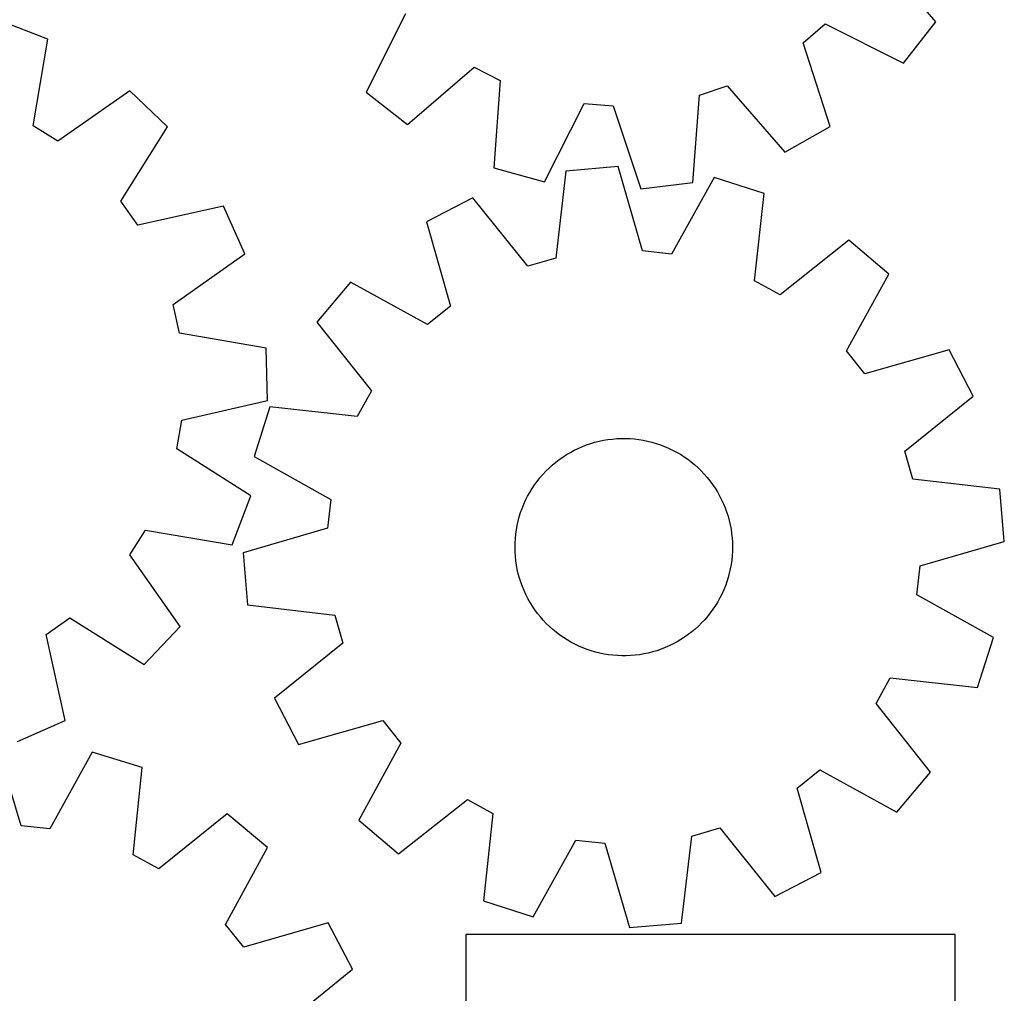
# Model space of a CAD drawing. Header units: millimetres. Extents: x 7 to 1243, y 7 to 1505.
# Tile 21 of 25: x 1026 to 1243, y 626 to 841. Entities that reach past the tile are written whole.
import ezdxf

# ---------------------------------------------------------------- set-up
doc = ezdxf.new("R2010")
doc.units = ezdxf.units.MM
doc.layers.add('CUT', color=7, linetype='CONTINUOUS', true_color=0x000000)

msp = doc.modelspace()

# ---------------------------------------------------------------- linework, layer by layer
at = {"layer": 'CUT'}
for p, q in [((1228.348099, 840.21004), (1215.736851, 854.920542)), ((1111.281188, 841.995207), (1102.635962, 824.654432)), ((1032.373825, 836.396473), (1021.606856, 840.538677)), ((1199.046385, 835.556168), (1203.913446, 839.757883)), ((1203.913446, 839.757883), (1221.254221, 831.112658)), ((1221.254221, 831.112658), (1228.348099, 840.21004)), ((1029.144173, 817.291192), (1032.373825, 836.396473)), ((1205.068194, 817.139322), (1199.046385, 835.556168)), ((1111.733345, 817.560554), (1126.443846, 830.171802)), ((1126.443846, 830.171802), (1132.188268, 827.283151)), ((1132.188268, 827.283151), (1130.837149, 807.953979)), ((1176.21598, 824.052985), (1182.320485, 826.07232)), ((1182.320485, 826.07232), (1195.032888, 811.449146)), ((1050.449743, 824.972692), (1034.579515, 813.856116)), ((1058.811973, 817.025455), (1050.449743, 824.972692)), ((1102.635962, 824.654432), (1111.733345, 817.560554)), ((1174.731584, 804.733591), (1176.21598, 824.052985)), ((1141.956744, 804.881508), (1150.721359, 822.162247)), ((1150.721359, 822.162247), (1157.133952, 821.691777)), ((1157.133952, 821.691777), (1163.282634, 803.316899)), ((1034.579515, 813.856116), (1029.144173, 817.291192)), ((1195.032888, 811.449146), (1205.068194, 817.139322)), ((1048.516889, 800.61041), (1058.811973, 817.025455)), ((1130.837149, 807.953979), (1141.956744, 804.881508)), ((1146.722831, 807.277761), (1144.480392, 788.031622)), ((1158.218609, 808.243453), (1146.722831, 807.277761)), ((1163.640469, 789.641145), (1158.218609, 808.243453)), ((1163.282634, 803.316899), (1174.731584, 804.733591)), ((1179.466543, 805.842013), (1170.02962, 788.919044)), ((1190.456811, 802.334952), (1179.466543, 805.842013)), ((1188.347161, 783.073805), (1190.456811, 802.334952)), ((1052.223944, 795.356799), (1048.516889, 800.61041)), ((1126.173309, 801.365169), (1115.922149, 796.073743)), ((1138.301249, 786.253734), (1126.173309, 801.365169)), ((1071.140252, 799.553903), (1052.223944, 795.356799)), ((1075.824669, 789.011526), (1071.140252, 799.553903)), ((1115.922149, 796.073743), (1121.215584, 777.434485)), ((1209.168351, 791.985079), (1193.973631, 779.961648)), ((1217.97994, 784.539184), (1209.168351, 791.985079)), ((1060.031486, 777.78576), (1075.824669, 789.011526)), ((1170.02962, 788.919044), (1163.640469, 789.641145)), ((1144.480392, 788.031622), (1138.301249, 786.253734)), ((1208.659956, 767.551532), (1217.97994, 784.539184)), ((1099.199517, 782.747259), (1091.753621, 773.93567)), ((1116.187169, 773.427275), (1099.199517, 782.747259)), ((1193.973631, 779.961648), (1188.347161, 783.073805)), ((1061.445888, 771.513428), (1060.031486, 777.78576)), ((1121.215584, 777.434485), (1116.187169, 773.427275)), ((1091.753621, 773.93567), (1103.777053, 758.74095)), ((1080.528441, 768.152088), (1061.445888, 771.513428)), ((1080.821884, 756.619553), (1080.528441, 768.152088)), ((1212.667166, 762.523117), (1208.659956, 767.551532)), ((1231.306425, 767.816552), (1212.667166, 762.523117)), ((1236.597851, 757.565392), (1231.306425, 767.816552)), ((1103.777053, 758.74095), (1100.664896, 753.11448)), ((1061.934972, 752.292087), (1080.821884, 756.619553)), ((1221.486415, 745.437452), (1236.597851, 757.565392)), ((1081.403749, 755.224129), (1077.896687, 744.233861)), ((1100.664896, 753.11448), (1081.403749, 755.224129)), ((1060.841391, 745.95594), (1061.934972, 752.292087)), ((1153.129385, 747.395986), (1154.078644, 747.635992)), ((1154.078644, 747.635992), (1155.036903, 747.837078)), ((1155.036903, 747.837078), (1156.002566, 747.998911)), ((1156.002566, 747.998911), (1156.974026, 748.121222)), ((1156.974026, 748.121222), (1157.949667, 748.203806)), ((1157.949667, 748.203806), (1158.927865, 748.246526)), ((1158.927865, 748.246526), (1159.90699, 748.249312)), ((1159.90699, 748.249312), (1160.885415, 748.212158)), ((1160.885415, 748.212158), (1161.86151, 748.135126)), ((1161.86151, 748.135126), (1162.833651, 748.018345)), ((1162.833651, 748.018345), (1163.800219, 747.862009)), ((1163.800219, 747.862009), (1164.759606, 747.666378)), ((1164.759606, 747.666378), (1165.710215, 747.431778)), ((1077.185041, 735.54789), (1060.841391, 745.95594)), ((1147.70992, 745.165475), (1148.57271, 745.628389)), ((1148.57271, 745.628389), (1149.453663, 746.055726)), ((1149.453663, 746.055726), (1150.351314, 746.446773)), ((1150.351314, 746.446773), (1151.264168, 746.800882)), ((1151.264168, 746.800882), (1152.190706, 747.117462)), ((1152.190706, 747.117462), (1153.129385, 747.395986)), ((1165.710215, 747.431778), (1166.650464, 747.158599)), ((1166.650464, 747.158599), (1167.578788, 746.847296)), ((1167.578788, 746.847296), (1168.493642, 746.498387)), ((1168.493642, 746.498387), (1169.393503, 746.112453)), ((1169.393503, 746.112453), (1170.276874, 745.690136)), ((1170.276874, 745.690136), (1171.142283, 745.232139)), ((1223.264303, 739.258309), (1221.486415, 745.437452)), ((1077.896687, 744.233861), (1094.819657, 734.796939)), ((1144.468615, 742.974319), (1145.244728, 743.571264)), ((1145.244728, 743.571264), (1146.044543, 744.136056)), ((1146.044543, 744.136056), (1146.86673, 744.667755)), ((1146.86673, 744.667755), (1147.70992, 745.165475)), ((1171.142283, 745.232139), (1171.988292, 744.739224)), ((1171.988292, 744.739224), (1172.813491, 744.212212)), ((1172.813491, 744.212212), (1173.616507, 743.65198)), ((1173.616507, 743.65198), (1174.396004, 743.05946)), ((1142.295199, 741.000756), (1142.992622, 741.687994)), ((1142.992622, 741.687994), (1143.717496, 742.346214)), ((1143.717496, 742.346214), (1144.468615, 742.974319)), ((1174.396004, 743.05946), (1175.150684, 742.435638)), ((1175.150684, 742.435638), (1175.879291, 741.781554)), ((1175.879291, 741.781554), (1176.580613, 741.098295)), ((1176.580613, 741.098295), (1177.253482, 740.386998)), ((1140.379005, 738.776596), (1140.987303, 739.543844)), ((1140.987303, 739.543844), (1141.626388, 740.285642)), ((1141.626388, 740.285642), (1142.295199, 741.000756)), ((1177.253482, 740.386998), (1177.896778, 739.648849)), ((1177.896778, 739.648849), (1178.509431, 738.885074)), ((1178.509431, 738.885074), (1179.090421, 738.096946)), ((1242.510443, 737.01587), (1223.264303, 739.258309)), ((1138.748705, 736.33512), (1139.258774, 737.170898)), ((1139.258774, 737.170898), (1139.802509, 737.985175)), ((1139.802509, 737.985175), (1140.379005, 738.776596)), ((1179.090421, 738.096946), (1179.63878, 737.285776)), ((1179.63878, 737.285776), (1180.153597, 736.452914)), ((1243.476134, 725.520092), (1242.510443, 737.01587)), ((1073.042838, 724.780921), (1077.185041, 735.54789)), ((1094.819657, 734.796939), (1094.097556, 728.407787)), ((1137.428691, 733.71286), (1137.832901, 734.604661)), ((1137.832901, 734.604661), (1138.27315, 735.479233)), ((1138.27315, 735.479233), (1138.748705, 736.33512)), ((1180.153597, 736.452914), (1180.634014, 735.599746)), ((1180.634014, 735.599746), (1181.079232, 734.727693)), ((1181.079232, 734.727693), (1181.488509, 733.838206)), ((1136.731019, 731.883533), (1137.061193, 732.805313)), ((1137.061193, 732.805313), (1137.428691, 733.71286)), ((1181.488509, 733.838206), (1181.861165, 732.932766)), ((1181.861165, 732.932766), (1182.196579, 732.012878)), ((1136.184774, 730.003426), (1136.438717, 730.949052)), ((1136.438717, 730.949052), (1136.731019, 731.883533)), ((1182.196579, 732.012878), (1182.494193, 731.080076)), ((1182.494193, 731.080076), (1182.753512, 730.13591)), ((1050.50248, 722.575231), (1053.937556, 728.010573)), ((1053.937556, 728.010573), (1073.042838, 724.780921)), ((1094.097556, 728.407787), (1075.495248, 722.985927)), ((1135.657007, 727.115494), (1135.793594, 728.085051)), ((1135.793594, 728.085051), (1135.969614, 729.048229)), ((1135.969614, 729.048229), (1136.184774, 730.003426)), ((1182.753512, 730.13591), (1182.974104, 729.181953)), ((1182.974104, 729.181953), (1183.155601, 728.219792)), ((1183.155601, 728.219792), (1183.297702, 727.251028)), ((1135.502976, 725.163711), (1135.560081, 726.141174)), ((1135.560081, 726.141174), (1135.657007, 727.115494)), ((1183.297702, 727.251028), (1183.400171, 726.277275)), ((1183.400171, 726.277275), (1183.462836, 725.300153)), ((1135.485788, 724.184732), (1135.502976, 725.163711)), ((1135.508546, 723.205867), (1135.485788, 724.184732)), ((1183.462836, 725.300153), (1183.485594, 724.321287)), ((1183.485594, 724.321287), (1183.468406, 723.342308)), ((1224.873826, 720.098232), (1243.476134, 725.520092)), ((1061.619057, 706.705003), (1050.50248, 722.575231)), ((1075.495248, 722.985927), (1076.460939, 711.49015)), ((1135.571211, 722.228744), (1135.508546, 723.205867)), ((1135.67368, 721.254991), (1135.571211, 722.228744)), ((1183.411302, 722.364845), (1183.314375, 721.390525)), ((1183.468406, 723.342308), (1183.411302, 722.364845)), ((1135.815781, 720.286228), (1135.67368, 721.254991)), ((1135.997279, 719.324067), (1135.815781, 720.286228)), ((1136.21787, 718.370109), (1135.997279, 719.324067)), ((1183.001768, 719.457791), (1182.786608, 718.502594)), ((1183.177788, 720.420969), (1183.001768, 719.457791)), ((1183.314375, 721.390525), (1183.177788, 720.420969)), ((1224.151725, 713.70908), (1224.873826, 720.098232)), ((1136.477189, 717.425944), (1136.21787, 718.370109)), ((1136.774803, 716.493141), (1136.477189, 717.425944)), ((1182.532665, 717.556968), (1182.240364, 716.622487)), ((1182.786608, 718.502594), (1182.532665, 717.556968)), ((1137.110217, 715.573253), (1136.774803, 716.493141)), ((1137.482873, 714.667813), (1137.110217, 715.573253)), ((1181.910189, 715.700706), (1181.542691, 714.793159)), ((1182.240364, 716.622487), (1181.910189, 715.700706)), ((1137.89215, 713.778326), (1137.482873, 714.667813)), ((1138.337368, 712.906273), (1137.89215, 713.778326)), ((1138.817785, 712.053105), (1138.337368, 712.906273)), ((1180.698232, 713.026786), (1180.222677, 712.170899)), ((1181.138481, 713.901358), (1180.698232, 713.026786)), ((1181.542691, 714.793159), (1181.138481, 713.901358)), ((1241.074695, 704.272158), (1224.151725, 713.70908)), ((1076.460939, 711.49015), (1095.707079, 709.24771)), ((1139.332602, 711.220244), (1138.817785, 712.053105)), ((1139.880961, 710.409073), (1139.332602, 711.220244)), ((1179.712608, 711.335121), (1179.168873, 710.520844)), ((1180.222677, 712.170899), (1179.712608, 711.335121)), ((1032.003163, 704.930802), (1037.256775, 708.637857)), ((1037.256775, 708.637857), (1053.671819, 698.342773)), ((1095.707079, 709.24771), (1097.484967, 703.068568)), ((1140.461951, 709.620945), (1139.880961, 710.409073)), ((1141.074604, 708.85717), (1140.461951, 709.620945)), ((1141.7179, 708.119021), (1141.074604, 708.85717)), ((1177.98408, 708.962175), (1177.344994, 708.220377)), ((1178.592377, 709.729423), (1177.98408, 708.962175)), ((1179.168873, 710.520844), (1178.592377, 709.729423)), ((1053.671819, 698.342773), (1061.619057, 706.705003)), ((1142.390769, 707.407724), (1141.7179, 708.119021)), ((1143.092091, 706.724465), (1142.390769, 707.407724)), ((1143.820698, 706.070381), (1143.092091, 706.724465)), ((1175.97876, 706.818025), (1175.253886, 706.159806)), ((1176.676183, 707.505264), (1175.97876, 706.818025)), ((1177.344994, 708.220377), (1176.676183, 707.505264)), ((1036.200267, 686.014493), (1032.003163, 704.930802)), ((1144.575378, 705.446559), (1143.820698, 706.070381)), ((1145.354875, 704.85404), (1144.575378, 705.446559)), ((1146.157891, 704.293807), (1145.354875, 704.85404)), ((1146.98309, 703.766795), (1146.157891, 704.293807)), ((1172.926839, 704.369963), (1172.104652, 703.838264)), ((1173.726655, 704.934755), (1172.926839, 704.369963)), ((1174.502767, 705.5317), (1173.726655, 704.934755)), ((1175.253886, 706.159806), (1174.502767, 705.5317)), ((1237.567634, 693.28189), (1241.074695, 704.272158)), ((1097.484967, 703.068568), (1082.373531, 690.940627)), ((1147.829099, 703.273881), (1146.98309, 703.766795)), ((1148.694508, 702.815884), (1147.829099, 703.273881)), ((1149.577879, 702.393566), (1148.694508, 702.815884)), ((1150.47774, 702.007632), (1149.577879, 702.393566)), ((1151.392594, 701.658723), (1150.47774, 702.007632)), ((1168.620068, 702.059246), (1167.707214, 701.705137)), ((1169.517719, 702.450294), (1168.620068, 702.059246)), ((1170.398672, 702.87763), (1169.517719, 702.450294)), ((1171.261462, 703.340544), (1170.398672, 702.87763)), ((1172.104652, 703.838264), (1171.261462, 703.340544)), ((1152.320918, 701.34742), (1151.392594, 701.658723)), ((1153.261167, 701.074241), (1152.320918, 701.34742)), ((1154.211776, 700.839641), (1153.261167, 701.074241)), ((1155.171163, 700.64401), (1154.211776, 700.839641)), ((1156.137732, 700.487674), (1155.171163, 700.64401)), ((1157.109872, 700.370893), (1156.137732, 700.487674)), ((1158.085967, 700.293862), (1157.109872, 700.370893)), ((1159.064392, 700.256708), (1158.085967, 700.293862)), ((1160.043518, 700.259493), (1159.064392, 700.256708)), ((1161.021715, 700.302214), (1160.043518, 700.259493)), ((1161.997356, 700.384798), (1161.021715, 700.302214)), ((1162.968816, 700.507108), (1161.997356, 700.384798)), ((1163.934479, 700.668941), (1162.968816, 700.507108)), ((1164.892738, 700.870028), (1163.934479, 700.668941)), ((1165.841997, 701.110033), (1164.892738, 700.870028)), ((1166.780676, 701.388557), (1165.841997, 701.110033)), ((1167.707214, 701.705137), (1166.780676, 701.388557)), ((1215.194329, 689.765069), (1218.306486, 695.39154)), ((1218.306486, 695.39154), (1237.567634, 693.28189)), ((1082.373531, 690.940627), (1087.664957, 680.689467)), ((1227.217761, 674.570349), (1215.194329, 689.765069)), ((1025.65789, 681.330077), (1036.200267, 686.014493)), ((1087.664957, 680.689467), (1106.304216, 685.982902)), ((1106.304216, 685.982902), (1110.311426, 680.954487)), ((1026.456165, 662.71413), (1020.916948, 681.28183)), ((1110.311426, 680.954487), (1100.991442, 663.966835)), ((1042.179623, 679.01461), (1032.849749, 662.032388)), ((1053.191817, 675.577017), (1042.179623, 679.01461)), ((1051.203835, 656.302932), (1053.191817, 675.577017)), ((1197.755798, 671.071535), (1202.784213, 675.078744)), ((1202.784213, 675.078744), (1219.771865, 665.75876)), ((1219.771865, 665.75876), (1227.217761, 674.570349)), ((1203.049233, 652.432276), (1197.755798, 671.071535)), ((1109.803031, 656.52094), (1124.997751, 668.544371)), ((1124.997751, 668.544371), (1130.624221, 665.432214)), ((1071.968339, 665.345506), (1056.849845, 653.226366)), ((1080.82677, 657.9554), (1071.968339, 665.345506)), ((1130.624221, 665.432214), (1128.514571, 646.171067)), ((1100.991442, 663.966835), (1109.803031, 656.52094)), ((1032.849749, 662.032388), (1026.456165, 662.71413)), ((1174.49099, 660.474397), (1180.670133, 662.252285)), ((1180.670133, 662.252285), (1192.798073, 647.14085)), ((1139.504839, 642.664006), (1148.941762, 659.586976)), ((1148.941762, 659.586976), (1155.330913, 658.864874)), ((1155.330913, 658.864874), (1160.752773, 640.262567)), ((1172.248551, 641.228258), (1174.49099, 660.474397)), ((1056.849845, 653.226366), (1051.203835, 656.302932)), ((1071.614241, 640.909235), (1080.82677, 657.9554)), ((1192.798073, 647.14085), (1203.049233, 652.432276)), ((1128.514571, 646.171067), (1139.504839, 642.664006)), ((1094.258585, 641.317252), (1075.653123, 635.906224)), ((1099.614637, 631.099709), (1094.258585, 641.317252)), ((1160.752773, 640.262567), (1172.248551, 641.228258)), ((1075.653123, 635.906224), (1071.614241, 640.909235)), ((1232.632079, 638.715608), (1124.632079, 638.715608)), ((1124.632079, 638.715608), (1124.632079, 572.715608)), ((1232.632079, 572.715608), (1232.632079, 638.715608)), ((1084.580085, 618.876589), (1099.614637, 631.099709))]:
    msp.add_line(p, q, dxfattribs=at)

doc.saveas('drawing.dxf')
